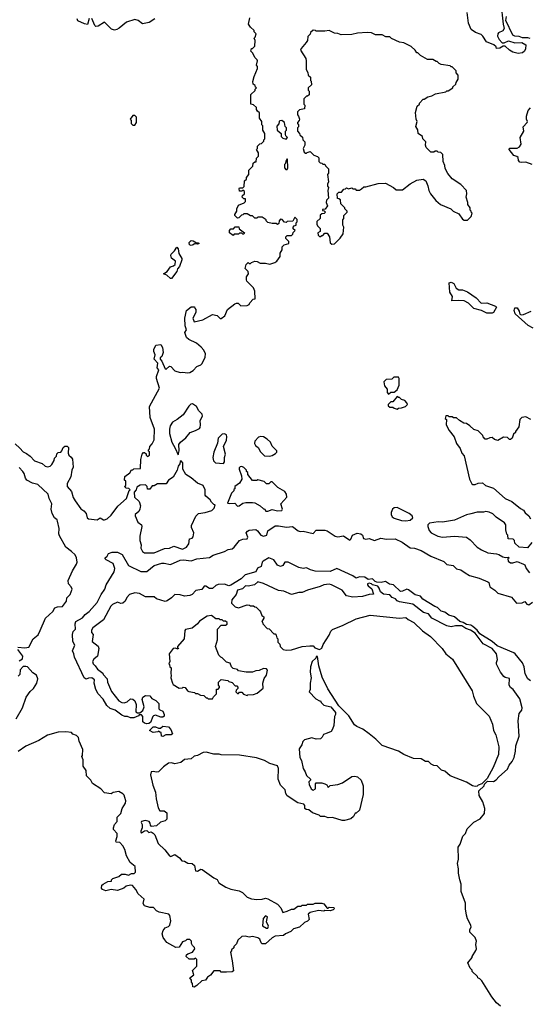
# Model space of a CAD drawing. Extents: x 1861455 to 2058065, y 200073 to 437907.
# Tile 32 of 256: x 1921978 to 1926698, y 275361 to 284477. Entities that reach past the tile are written whole.
import ezdxf

# ---------------------------------------------------------------- set-up
doc = ezdxf.new("R2010")
doc.units = 0

msp = doc.modelspace()

# ---------------------------------------------------------------- linework, layer by layer
at = {"layer": '0CON05XD'}
for points in [[(1926433.1, 284633.1), (1926454.3, 284435), (1926464, 284395), (1926451.2, 284375), (1926413.3, 284355), (1926406.7, 284345), (1926402.5, 284325), (1926417.5, 284295), (1926445, 284262.5), (1926465, 284262.5), (1926505, 284280), (1926565, 284262), (1926627.3, 284267.3), (1926665.8, 284245.8), (1926662.3, 284207.7), (1926653.8, 284186.2), (1926635, 284170), (1926595, 284163.3), (1926545, 284177.5), (1926513.9, 284193.9), (1926475, 284232.5), (1926455, 284232.5), (1926425, 284212.5), (1926395, 284210), (1926390, 284225), (1926370, 284245), (1926300.7, 284270.7), (1926267.5, 284325), (1926250.7, 284340.7), (1926198.3, 284358.3), (1926160, 284385), (1926133.8, 284445), (1926122.5, 284545)], [(1922623.2, 284486.8), (1922605, 284433.3), (1922578.3, 284438.3), (1922517, 284467), (1922510, 284485)], [(1923231.2, 284485), (1923178.3, 284451.7), (1923115, 284438), (1923075, 284468.8), (1923045, 284480), (1922966.2, 284453.8), (1922900.7, 284399.3), (1922877.5, 284387.5), (1922855, 284380), (1922829.3, 284389.3), (1922765, 284453.3), (1922705, 284417.5), (1922685, 284414), (1922673.3, 284423.3), (1922647.4, 284487.4)], [(1924102.5, 282035), (1924082.5, 282055), (1924078.3, 282068.3), (1924080, 282095), (1924096.7, 282125), (1924093.3, 282145), (1924067.5, 282175), (1924075, 282210), (1924095, 282230), (1924105, 282220), (1924115, 282220), (1924125, 282230), (1924155, 282240), (1924177, 282237), (1924205, 282222.5), (1924255, 282222.5), (1924295, 282213.3), (1924341.7, 282228.3), (1924359.3, 282240.7), (1924390, 282285), (1924390, 282315), (1924410, 282345), (1924410, 282375), (1924428.3, 282391.7), (1924470, 282405), (1924470, 282425), (1924441.7, 282451.7), (1924441.7, 282468.3), (1924455, 282480), (1924495, 282480), (1924508.3, 282491.7), (1924511.7, 282508.3), (1924530, 282525), (1924511.7, 282541.7), (1924510, 282555), (1924521.7, 282568.3), (1924540, 282575), (1924540, 282595), (1924547.5, 282605), (1924547, 282627), (1924525, 282650), (1924508.3, 282611.7), (1924455, 282610), (1924445, 282600), (1924431.7, 282601.7), (1924408.3, 282628.3), (1924395, 282630), (1924380, 282615), (1924378.3, 282591.7), (1924365, 282580), (1924355, 282590), (1924315, 282590), (1924275, 282600), (1924260, 282615), (1924260, 282625), (1924225, 282650), (1924185, 282650), (1924175, 282640), (1924155, 282640), (1924135, 282660), (1924115, 282660), (1924085, 282680), (1924055, 282680), (1924045, 282670), (1924031.7, 282668.3), (1924008.3, 282641.7), (1923995, 282640), (1923970, 282665), (1923970, 282675), (1923990, 282705), (1923990, 282725), (1924005, 282760), (1924058.3, 282781.7), (1924070, 282795), (1924068.3, 282818.3), (1924055, 282820), (1924040, 282835), (1924041.7, 282848.3), (1924060, 282865), (1924060, 282885), (1924045, 282900), (1924035, 282890), (1924015, 282890), (1924010, 282915), (1924015, 282920), (1924045, 282920), (1924058.3, 282931.7), (1924060, 282985), (1924078.3, 283001.7), (1924080, 283015), (1924100, 283045), (1924100, 283085), (1924138.3, 283121.7), (1924141.7, 283148.3), (1924155, 283160), (1924168.3, 283161.7), (1924170, 283195), (1924190, 283215), (1924190, 283245), (1924170, 283275), (1924180, 283285), (1924180, 283305), (1924201.7, 283328.3), (1924218.3, 283331.7), (1924238.3, 283351.7), (1924240, 283365), (1924250, 283375), (1924250, 283425), (1924230, 283455), (1924230, 283495), (1924220, 283505), (1924220, 283535), (1924200, 283565), (1924200, 283615), (1924181.7, 283631.7), (1924170, 283645), (1924170, 283665), (1924145, 283690), (1924120, 283695), (1924120, 283785), (1924158.3, 283821.7), (1924160, 283835), (1924170, 283845), (1924161.7, 283851.7), (1924158.3, 283868.3), (1924141.7, 283881.7), (1924137.5, 283905), (1924148.3, 283951.7), (1924180, 284025), (1924180, 284045), (1924172.5, 284055), (1924180, 284095), (1924177, 284107), (1924157, 284127), (1924137, 284167), (1924120, 284185), (1924125, 284210), (1924135, 284210), (1924157, 284233), (1924160, 284285), (1924150, 284305), (1924160, 284315), (1924167.5, 284345), (1924150, 284365), (1924148.3, 284378.3), (1924117, 284407), (1924097.5, 284435), (1924110, 284495)], [(1926705, 284303.3), (1926685, 284310), (1926635, 284310), (1926605, 284320), (1926565, 284323.8), (1926544.1, 284334.1), (1926479.2, 284469.2), (1926485.6, 284505.6)], [(1924868.3, 282398.3), (1924895, 282402.5), (1924946.4, 282453.6), (1924972.5, 282495), (1924980, 282555), (1924970, 282575), (1924970, 282625), (1924980, 282635), (1924980, 282665), (1925010, 282695), (1925010, 282705), (1924990, 282725), (1924990, 282735), (1924951.7, 282771.7), (1924948.3, 282808.3), (1924935, 282820), (1924921.7, 282821.7), (1924920, 282865), (1924935, 282880), (1924958.3, 282881.7), (1924981.7, 282908.3), (1924995, 282910), (1925005, 282920), (1925022.5, 282912.5), (1925055, 282920), (1925065, 282910), (1925085, 282910), (1925095, 282900), (1925125, 282900), (1925145, 282910), (1925165, 282930), (1925185, 282930), (1925298.3, 282961.7), (1925365, 282962.5), (1925440, 282925), (1925465, 282902.5), (1925525, 282903.3), (1925595, 282957.5), (1925655, 282990), (1925715, 283000), (1925740, 282985), (1925759.3, 282939.3), (1925767.5, 282895), (1925782.5, 282865), (1925832.3, 282802.3), (1925875, 282767.5), (1925970, 282725), (1925993, 282703), (1926045, 282680), (1926080.7, 282630.7), (1926095, 282620), (1926125, 282620), (1926160, 282655), (1926170, 282685), (1926160, 282695), (1926160, 282705), (1926150, 282715), (1926150, 282735), (1926130, 282765), (1926130, 282785), (1926113, 282833), (1926120, 282865), (1926117, 282897), (1926065, 282952.5), (1925983.6, 283003.6), (1925943, 283053), (1925918.3, 283098.3), (1925917, 283127), (1925900, 283165), (1925898.3, 283228.3), (1925878.3, 283248.3), (1925855, 283250), (1925845, 283260), (1925825, 283260), (1925815, 283250), (1925785, 283250), (1925743, 283293), (1925737.5, 283315), (1925740, 283345), (1925713, 283373), (1925707.5, 283395), (1925670, 283425), (1925667, 283457), (1925648.3, 283488.3), (1925660, 283535), (1925650, 283555), (1925643.6, 283616.4), (1925660, 283675), (1925680, 283695), (1925680, 283705), (1925715, 283740), (1925725, 283740), (1925758.3, 283761.7), (1925795, 283772.5), (1925828.3, 283791.7), (1925925, 283810), (1925935, 283820), (1925945, 283820), (1925990, 283845), (1925990, 283855), (1926018.3, 283881.7), (1926020, 283895), (1926040, 283925), (1926040, 283965), (1926020, 283985), (1926020, 284005), (1925985, 284040), (1925975, 284040), (1925965, 284050), (1925883, 284063), (1925861.7, 284071.7), (1925845, 284090), (1925835, 284090), (1925805, 284107.5), (1925755, 284110), (1925690, 284145), (1925665, 284170), (1925655, 284170), (1925640, 284195), (1925605, 284230), (1925535, 284262.5), (1925495, 284270), (1925423, 284303), (1925405, 284317.5), (1925368.3, 284318.3), (1925335, 284337.5), (1925275, 284337.5), (1925237, 284357), (1925195, 284360), (1925108.3, 284351.7), (1925055, 284340), (1924955, 284337.5), (1924925, 284350), (1924893, 284353), (1924845, 284377.5), (1924805, 284370), (1924725, 284370), (1924717, 284377), (1924695, 284380), (1924671.7, 284358.3), (1924668.3, 284341.7), (1924648.3, 284321.7), (1924642.5, 284285), (1924632.5, 284265), (1924585, 284210), (1924580, 284195), (1924627, 284117), (1924632.5, 284095), (1924630, 284015), (1924647, 283987), (1924650, 283965), (1924670, 283945), (1924670, 283915), (1924677, 283907), (1924680, 283875), (1924650, 283845), (1924650, 283825), (1924660, 283815), (1924658.3, 283781.7), (1924645, 283770), (1924635, 283770), (1924610, 283745), (1924610, 283695), (1924620, 283685), (1924617, 283653), (1924568.3, 283641.7), (1924550, 283625), (1924550, 283595), (1924560, 283585), (1924570, 283555), (1924567, 283543), (1924550, 283525), (1924550, 283515), (1924560, 283505), (1924560, 283485), (1924550, 283475), (1924550, 283445), (1924570, 283425), (1924571.7, 283411.7), (1924598.3, 283388.3), (1924600, 283365), (1924620, 283345), (1924620, 283315), (1924602.5, 283285), (1924611.7, 283251.7), (1924625, 283240), (1924635, 283240), (1924641.7, 283248.3), (1924668.3, 283258.3), (1924701.7, 283221.7), (1924735, 283210), (1924748.3, 283198.3), (1924750, 283165), (1924761.7, 283151.7), (1924775, 283150), (1924785, 283140), (1924805, 283140), (1924810, 283125), (1924837, 283097), (1924837.5, 283055), (1924830, 283045), (1924837.5, 282975), (1924830, 282955), (1924830, 282935), (1924837.5, 282925), (1924832.5, 282895), (1924836.7, 282825), (1924820, 282805), (1924817.5, 282785), (1924827.5, 282755), (1924808.3, 282721.7), (1924781.7, 282718.3), (1924781.7, 282711.7), (1924798.3, 282708.3), (1924810, 282695), (1924798.3, 282681.7), (1924775, 282680), (1924761.7, 282668.3), (1924760, 282635), (1924731.7, 282608.3), (1924730, 282585), (1924735, 282570), (1924760, 282545), (1924760, 282515), (1924740, 282505), (1924741.7, 282481.7), (1924755, 282470), (1924765, 282470), (1924775, 282480), (1924785, 282480), (1924805, 282500), (1924825, 282500), (1924847, 282467), (1924855, 282410), (1924868.3, 282398.3)], [(1926725, 283137.8), (1926665, 283159.2), (1926625, 283153.8), (1926609.5, 283159.5), (1926596.7, 283175), (1926595, 283200), (1926581.7, 283211.7), (1926555, 283220), (1926510, 283275), (1926515, 283286.7), (1926585, 283287.5), (1926608.5, 283301.5), (1926621.4, 283325), (1926612.5, 283385), (1926646.4, 283445), (1926641.4, 283485), (1926679.5, 283525), (1926682.2, 283535), (1926673.2, 283556.8), (1926671.1, 283585), (1926686.7, 283635), (1926709.7, 283660.3)], [(1923045, 283500), (1923060, 283525), (1923060, 283575), (1923045, 283590), (1923025, 283590), (1923000, 283555), (1923010, 283545), (1923010, 283515), (1923025, 283500), (1923045, 283500)], [(1924445, 283370), (1924460, 283385), (1924442.5, 283402.5), (1924440, 283415), (1924440, 283445), (1924450, 283455), (1924450, 283475), (1924438.3, 283488.3), (1924430, 283525), (1924405, 283542.5), (1924388.3, 283541.7), (1924380, 283535), (1924378.3, 283511.7), (1924358.3, 283491.7), (1924363, 283453), (1924400, 283425), (1924400, 283395), (1924415, 283380), (1924445, 283370)], [(1924455, 283090), (1924462.5, 283105), (1924460, 283185), (1924455, 283190), (1924443, 283167), (1924440, 283145), (1924430, 283135), (1924430, 283105), (1924441.7, 283091.7), (1924455, 283090)], [(1923955, 282480), (1923920, 282505), (1923920, 282525), (1923935, 282540), (1923958.3, 282541.7), (1923975, 282560), (1924008.3, 282558.3), (1924011.7, 282541.7), (1924060, 282505), (1924055, 282490), (1924045, 282490), (1924035, 282500), (1924015, 282500), (1924005, 282490), (1923965, 282490), (1923955, 282480)], [(1923565, 282387.5), (1923551.7, 282391.7), (1923547.5, 282415), (1923565, 282432.5), (1923585, 282430), (1923615, 282410), (1923631.7, 282411.7), (1923640, 282405), (1923625, 282397.5), (1923597, 282403), (1923585, 282393.3), (1923565, 282387.5)], [(1923375, 282080), (1923340.8, 282110.8), (1923310, 282125), (1923343, 282147), (1923375, 282190), (1923401.7, 282198.3), (1923418.3, 282211.7), (1923421.7, 282241.7), (1923385, 282270), (1923377.5, 282295), (1923380, 282305), (1923413, 282337), (1923435, 282370), (1923447, 282357), (1923453, 282313), (1923480, 282265), (1923480, 282255), (1923457, 282193), (1923438.3, 282171.7), (1923432.5, 282145), (1923385, 282082.5), (1923375, 282080)], [(1926355, 281760), (1926305, 281761.2), (1926255, 281783.8), (1926185, 281803.3), (1926135, 281853.3), (1926095, 281873.8), (1926045, 281878.8), (1925980, 281875), (1925987.5, 281915), (1925963.3, 281955), (1925955, 282040), (1925975, 282046), (1926000, 282035), (1926020.5, 281990.5), (1926045, 281976), (1926080, 281975), (1926125, 281956.7), (1926205, 281903.3), (1926253.3, 281853.3), (1926305, 281854.3), (1926383.6, 281823.6), (1926392.5, 281815), (1926365, 281767.5), (1926355, 281760)], [(1921935, 280548.8), (1921980.7, 280510.7), (1922012, 280475), (1922042.2, 280462.2), (1922075.6, 280435.6), (1922115, 280392), (1922187.7, 280367.7), (1922215, 280343.8), (1922235, 280336.7), (1922260, 280345), (1922275, 280360), (1922297.5, 280395), (1922301.7, 280418.3), (1922320, 280435), (1922321.7, 280458.3), (1922335, 280470), (1922358.3, 280471.7), (1922370, 280485), (1922380, 280515), (1922395, 280530), (1922418.3, 280528.3), (1922430, 280515), (1922427.5, 280465), (1922432.5, 280445), (1922456.4, 280426.4), (1922467, 280407), (1922472.5, 280335), (1922460, 280305), (1922452.5, 280245), (1922418.3, 280181.7), (1922417.3, 280155), (1922458.7, 280108.7), (1922475, 280053.8), (1922493.1, 280023.1), (1922545, 279949.4), (1922571.2, 279931.2), (1922594.4, 279905), (1922604.5, 279865), (1922615, 279855.8), (1922695, 279847.5), (1922725, 279866.7), (1922755, 279847.5), (1922765, 279847.5), (1922787.5, 279855), (1922825, 279890), (1922888.3, 279971.7), (1922967.5, 280045), (1922992.5, 280117.5), (1923000, 280125), (1922988.3, 280138.3), (1922965, 280140), (1922950, 280155), (1922960, 280165), (1922960, 280205), (1922950, 280215), (1922953, 280247), (1922998.3, 280281.7), (1923015, 280310), (1923025, 280310), (1923035, 280320), (1923098.3, 280321.7), (1923100, 280405), (1923112.5, 280455), (1923125, 280470), (1923135, 280470), (1923148.3, 280458.3), (1923150, 280445), (1923161.7, 280431.7), (1923180, 280445), (1923180, 280475), (1923171.7, 280481.7), (1923170, 280495), (1923180, 280505), (1923183, 280527), (1923205, 280550), (1923223, 280587), (1923226.2, 280685), (1923186.7, 280795), (1923181.2, 280895), (1923273.8, 281065), (1923246, 281155), (1923246.2, 281175), (1923266.7, 281235), (1923250, 281255), (1923257, 281297), (1923223.3, 281335), (1923232.5, 281375), (1923220, 281405), (1923220, 281425), (1923240, 281465), (1923285, 281470), (1923301.7, 281441.7), (1923307.5, 281395), (1923295, 281360), (1923280, 281345), (1923280, 281335), (1923296.2, 281315), (1923325, 281243.3), (1923335, 281242.5), (1923365, 281268.8), (1923377.5, 281265), (1923416.4, 281226.4), (1923465, 281210), (1923485, 281213.3), (1923535, 281206.2), (1923555, 281211.2), (1923585, 281230), (1923620, 281265), (1923657.3, 281282.7), (1923669.2, 281295), (1923697.3, 281352.7), (1923700, 281385), (1923685, 281418.8), (1923660, 281445), (1923615, 281481.4), (1923546.2, 281515), (1923524.2, 281535), (1923507.5, 281582.5), (1923522.5, 281605), (1923511.7, 281641.7), (1923508.8, 281715), (1923524, 281785), (1923565, 281817.5), (1923598.3, 281818.3), (1923600, 281805), (1923610, 281795), (1923610, 281765), (1923582.5, 281715), (1923595, 281680), (1923675, 281697.5), (1923765, 281747.5), (1923807, 281737), (1923835, 281710), (1923845, 281710), (1923877.5, 281735), (1923902.5, 281795), (1923970, 281845), (1923985, 281852.5), (1924001.7, 281851.7), (1924025, 281827.5), (1924085, 281832.5), (1924105, 281840), (1924110, 281855), (1924141.7, 281888.3), (1924158.3, 281891.7), (1924157.5, 281965), (1924142.5, 281995), (1924102.5, 282035)], [(1926732.4, 281622.4), (1926688.8, 281645), (1926567.5, 281755), (1926557.5, 281785), (1926565, 281810), (1926585, 281810), (1926605, 281780), (1926611.2, 281751.2), (1926623.8, 281743.8), (1926645, 281747.5), (1926715, 281778.8)], [(1925395, 281010), (1925415, 281030), (1925445, 281030), (1925475, 281050), (1925492.5, 281095), (1925492.5, 281155), (1925487, 281167), (1925443.6, 281166.4), (1925425, 281150), (1925373, 281147), (1925350, 281125), (1925358.3, 281088.3), (1925380, 281055), (1925380, 281025), (1925395, 281010)], [(1925475, 280872.5), (1925485, 280880), (1925515, 280882.5), (1925550, 280895), (1925570, 280915), (1925565, 280930), (1925545, 280950), (1925515, 280960), (1925495, 280980), (1925485, 280980), (1925475, 280990), (1925435, 280940), (1925415, 280940), (1925390, 280915), (1925391.7, 280901.7), (1925405, 280890), (1925435, 280890), (1925445, 280880), (1925475, 280872.5)], [(1923445, 280450), (1923456.7, 280485), (1923452.5, 280545), (1923466.7, 280565), (1923517.5, 280605), (1923557.5, 280655), (1923607, 280673), (1923645, 280692.5), (1923649.3, 280700.7), (1923653.8, 280725), (1923650, 280765), (1923670, 280805), (1923667.5, 280825), (1923637.5, 280855), (1923615.9, 280895.9), (1923579.3, 280919.3), (1923563.9, 280916.1), (1923545, 280897.5), (1923491.7, 280818.3), (1923435.8, 280774.2), (1923395, 280751.2), (1923372.1, 280717.9), (1923365.7, 280685), (1923367.1, 280645), (1923386.2, 280565), (1923419.5, 280509.5), (1923445, 280450)], [(1926712.5, 280775), (1926665, 280800), (1926630, 280795), (1926610, 280775), (1926601.7, 280708.3), (1926570, 280665), (1926570, 280655), (1926551.7, 280638.3), (1926538.3, 280601.7), (1926525, 280590), (1926515, 280590), (1926495, 280610), (1926458.3, 280611.7), (1926405, 280580), (1926375, 280590), (1926355, 280610), (1926333, 280607), (1926305, 280592.5), (1926290, 280595), (1926270, 280615), (1926268.3, 280628.3), (1926225, 280670), (1926183, 280683), (1926147, 280717), (1926115, 280737.5), (1926093, 280743), (1926050, 280765), (1926025, 280790), (1925995, 280790), (1925985, 280800), (1925955, 280800), (1925945, 280810), (1925925, 280810), (1925920, 280785), (1925930, 280775), (1925927.5, 280725), (1925955, 280672.5), (1926002.5, 280615), (1926023.9, 280553.9), (1926056.1, 280506.1), (1926073.9, 280463.9), (1926095, 280440), (1926143.6, 280223.6), (1926165, 280180), (1926175, 280172.5), (1926195, 280172.5), (1926223, 280187), (1926265, 280190), (1926293.3, 280163.3), (1926365, 280140), (1926473.9, 280043.9), (1926536.1, 280016.1), (1926615, 279952.5), (1926645, 279937.5), (1926660.7, 279910.7), (1926693, 279883), (1926710, 279855)], [(1923865, 280367.5), (1923876.2, 280383.8), (1923874.2, 280425), (1923884, 280455), (1923866.7, 280525), (1923893.3, 280585), (1923896.2, 280615), (1923893, 280633), (1923875, 280642.5), (1923855, 280640), (1923817.5, 280602.5), (1923810, 280555), (1923775.9, 280474.1), (1923766, 280425), (1923774.1, 280394.1), (1923792.5, 280375), (1923865, 280367.5)], [(1924295, 280437.5), (1924315, 280442.5), (1924348.3, 280461.7), (1924358.3, 280471.7), (1924360, 280485), (1924315, 280530), (1924301.2, 280565), (1924268.8, 280595), (1924235, 280614.2), (1924211.4, 280618.6), (1924189.5, 280610.5), (1924156.7, 280575), (1924153.6, 280553.6), (1924163.3, 280535), (1924187.5, 280515), (1924207, 280477), (1924245, 280440), (1924295, 280437.5)], [(1921961.7, 278668.3), (1922025, 278662.5), (1922063, 278667), (1922103.9, 278746.1), (1922148.8, 278781.2), (1922168, 278822), (1922217.5, 278935), (1922285, 278998.8), (1922305, 279032), (1922329.1, 279040.9), (1922375.8, 279044.2), (1922411.2, 279095), (1922414.2, 279125.8), (1922445.8, 279155), (1922463.8, 279205), (1922455.8, 279225.8), (1922430, 279255), (1922426.2, 279285), (1922466.4, 279373.6), (1922503.8, 279435), (1922510, 279455), (1922505.9, 279495.9), (1922491.7, 279521.7), (1922457.5, 279555), (1922405, 279592.5), (1922348.3, 279698.3), (1922341.7, 279718.3), (1922343.6, 279766.4), (1922330, 279835), (1922325.9, 279845.9), (1922300, 279865), (1922278.8, 279905), (1922268.8, 279945), (1922276.2, 279995), (1922250, 280045), (1922242.5, 280085), (1922145, 280173.3), (1922096.9, 280186.9), (1922044.4, 280214.4), (1922031.9, 280231.9), (1922020, 280275), (1922006, 280295), (1921975, 280330)], [(1923225, 279540), (1923319.5, 279580.5), (1923365.5, 279584.5), (1923405, 279602.5), (1923485, 279574.5), (1923522, 279595), (1923545.8, 279625), (1923550, 279670), (1923575, 279677.5), (1923585, 279690), (1923590, 279725), (1923570, 279775), (1923570, 279795), (1923609.5, 279880.5), (1923635, 279906.7), (1923696.1, 279913.9), (1923757, 279933), (1923780, 279955), (1923790, 279985), (1923775, 279990), (1923755, 280010), (1923743, 280033), (1923702.5, 280065), (1923697.5, 280075), (1923697.5, 280125), (1923676.2, 280165), (1923625.9, 280185.9), (1923565, 280235.8), (1923515.6, 280265.6), (1923488.8, 280315), (1923488.8, 280375), (1923475, 280392.5), (1923463, 280387), (1923460, 280365), (1923446.7, 280345), (1923436, 280305), (1923398.3, 280241.7), (1923357, 280213), (1923335, 280180), (1923255, 280180), (1923225, 280160), (1923205, 280160), (1923185, 280130), (1923161.7, 280131.7), (1923160, 280155), (1923145, 280170), (1923093, 280167), (1923061.7, 280148.3), (1923057.5, 280125), (1923038.3, 280101.7), (1923042.5, 280055), (1923086.2, 280015), (1923096.7, 279975), (1923093, 279963), (1923092.5, 279945), (1923082.5, 279925), (1923047.5, 279895), (1923046.7, 279885), (1923073.8, 279823.8), (1923105, 279800), (1923110, 279785), (1923090, 279695), (1923090, 279655), (1923103.3, 279615), (1923100, 279585), (1923116.7, 279555), (1923135, 279540), (1923225, 279540)], [(1924275, 279927.5), (1924315, 279943.3), (1924365, 279931.2), (1924405, 279932), (1924413.3, 279945), (1924397.5, 279995), (1924453, 280057), (1924450, 280085), (1924435, 280107.5), (1924370, 280145), (1924315, 280197.5), (1924303, 280197), (1924285, 280180), (1924265, 280180), (1924241.7, 280201.7), (1924185, 280217.5), (1924175, 280210), (1924135, 280210), (1924090, 280265), (1924090, 280285), (1924080, 280295), (1924080, 280305), (1924055, 280330), (1924035, 280340), (1924021.7, 280338.3), (1924011.7, 280328.3), (1924010, 280315), (1924032.5, 280255), (1924037, 280223), (1924013.3, 280186.7), (1923970, 280155), (1923970, 280135), (1923961.7, 280128.3), (1923960, 280115), (1923940, 280095), (1923901.7, 280001.7), (1923925, 279997.5), (1923971.7, 280001.7), (1923995, 279972.5), (1924010, 279975), (1924045, 280000), (1924071.7, 280008.3), (1924135, 280006.7), (1924155, 280003.3), (1924205, 279977.5), (1924235, 279950), (1924245, 279950), (1924258.3, 279928.3), (1924275, 279927.5)], [(1925555, 279837.5), (1925595, 279843.3), (1925620, 279865), (1925612.5, 279885), (1925585, 279906.7), (1925475, 279960), (1925445, 279957.5), (1925430, 279945), (1925417.5, 279915), (1925417.5, 279895), (1925427.5, 279875), (1925445, 279862.5), (1925515, 279840), (1925555, 279837.5)], [(1926721.7, 279638.3), (1926681.7, 279588.3), (1926605, 279592.5), (1926565, 279630), (1926560, 279655), (1926548.3, 279668.3), (1926501.7, 279671.7), (1926500, 279705), (1926490, 279715), (1926480, 279755), (1926481.7, 279801.7), (1926469.3, 279819.3), (1926390.7, 279870.7), (1926360.7, 279900.7), (1926325, 279918.8), (1926295, 279924), (1926275, 279918), (1926215, 279916.2), (1926156.7, 279903.3), (1926115, 279892.5), (1926006.4, 279843.6), (1925895, 279826.2), (1925855, 279828.8), (1925773, 279817), (1925758.3, 279801.7), (1925757.5, 279785), (1925769.3, 279749.3), (1925787.5, 279725), (1925850, 279695), (1925895, 279686.2), (1926005, 279694), (1926117.7, 279687.7), (1926151.7, 279661.7), (1926214.1, 279594.1), (1926255, 279567.5), (1926315, 279540), (1926393, 279533), (1926416.7, 279526.7), (1926453, 279503), (1926475, 279497.5), (1926505, 279500), (1926510, 279495), (1926500, 279485), (1926503, 279463), (1926525, 279447.5), (1926545, 279447.5), (1926585, 279460), (1926645, 279437.5), (1926655, 279430), (1926670, 279395), (1926700, 279355)], [(1925174.4, 279315), (1925125, 279320), (1925095, 279305.3), (1925065, 279329.5), (1924915.7, 279395.7), (1924855, 279369.3), (1924715, 279371.1), (1924672.4, 279382.4), (1924635, 279401.1), (1924605, 279395.4), (1924564.7, 279404.7), (1924465.7, 279455.7), (1924435, 279455.3), (1924415, 279423.6), (1924395, 279415.3), (1924367, 279427), (1924333.1, 279475), (1924285, 279494.1), (1924233.2, 279465), (1924224.7, 279455), (1924214.7, 279415.3), (1924181.6, 279398.4), (1924165, 279365.5), (1924065, 279336.9), (1924029.6, 279300.4), (1923935, 279241.1), (1923915, 279237.1), (1923875, 279252.5), (1923815, 279248.9), (1923795, 279240), (1923765, 279210), (1923735, 279210.4), (1923702.2, 279232.2), (1923686.5, 279233.5), (1923665, 279201.9), (1923608.3, 279191.7), (1923575, 279154.7), (1923555, 279144.6), (1923505, 279140.8), (1923465, 279153.8), (1923415, 279156.7), (1923383.3, 279125), (1923345, 279096.9), (1923325, 279090.5), (1923245, 279114.4), (1923223.1, 279133.1), (1923145, 279133.5), (1923087.5, 279165), (1923045, 279170), (1922995.5, 279154.5), (1922971.5, 279128.5), (1922955, 279092.9), (1922935, 279076.5), (1922915, 279072.7), (1922885, 279082.9), (1922836.5, 279063.5), (1922821.9, 279048.1), (1922755, 278920), (1922655, 278846.7), (1922642, 278825), (1922643.8, 278805), (1922658.6, 278785), (1922650.3, 278720.3), (1922705, 278675.8), (1922712.5, 278655), (1922700, 278585), (1922663.6, 278556.4), (1922652.5, 278535), (1922660, 278515), (1922676.2, 278496.2), (1922697.5, 278465), (1922748.3, 278428.3), (1922750, 278415), (1922787.5, 278375), (1922792.5, 278345), (1922827.3, 278257.3), (1922895, 278170), (1922924, 278154), (1922945, 278153.3), (1922975, 278162.5), (1923005, 278190), (1923025, 278186.7), (1923045, 278170), (1923056.4, 278136.4), (1923055, 278070), (1923068.3, 278058.3), (1923091.7, 278058.3), (1923118.8, 278081.2), (1923132.5, 278115), (1923113.6, 278183.6), (1923117.5, 278205), (1923145, 278220), (1923185, 278216.7), (1923202, 278192), (1923240, 278175), (1923266.7, 278145), (1923268.3, 278098.3), (1923277, 278087), (1923302.5, 278075), (1923316.7, 278045), (1923315, 278030), (1923305, 278020), (1923285, 278020), (1923235, 278037.5), (1923218.3, 278031.7), (1923210, 278025), (1923188.3, 277971.7), (1923175, 277960), (1923155, 277957.5), (1923133.3, 277963.3), (1923120, 277975), (1923120, 278025), (1923105, 278040), (1923085, 278040), (1923078.3, 278031.7), (1923035, 278012.5), (1923005, 278012.5), (1922976.4, 278026.4), (1922953, 278027), (1922925, 278036.7), (1922863.6, 278083.6), (1922815, 278101.2), (1922785, 278126.2), (1922752, 278185), (1922705, 278236.2), (1922682.5, 278275), (1922667.5, 278335), (1922672.5, 278365), (1922645, 278382.5), (1922615, 278380), (1922595, 278370), (1922575, 278382.5), (1922484.6, 278574.6), (1922481.1, 278605), (1922467.5, 278635), (1922489.2, 278685), (1922471.3, 278721.3), (1922466.4, 278786.4), (1922475, 278814.3), (1922496.2, 278835), (1922493.1, 278885), (1922498.6, 278905), (1922560.8, 278939.2), (1922585, 278971.2), (1922620.6, 278999.4), (1922697.4, 279082.6), (1922732, 279155), (1922766.2, 279205), (1922780, 279245), (1922854, 279365), (1922858.8, 279395), (1922845, 279442.5), (1922780, 279475), (1922770, 279485), (1922770, 279495), (1922788.3, 279511.7), (1922800, 279535), (1922835, 279548), (1922885, 279548), (1922926.7, 279525), (1922985, 279424), (1923098.8, 279368.8), (1923155, 279369.2), (1923225, 279423.8), (1923295, 279444), (1923315, 279445.8), (1923375.8, 279434.2), (1923465.8, 279474.2), (1923495, 279475.7), (1923565, 279465.7), (1923620, 279485), (1923735, 279498), (1923770.3, 279519.7), (1923876.4, 279553.6), (1923908, 279572), (1923945, 279578.1), (1923965.9, 279594.1), (1924012.9, 279655), (1924045, 279666.2), (1924085, 279670), (1924090.5, 279685), (1924075.7, 279725), (1924087.6, 279742.4), (1924105, 279750), (1924165, 279756.7), (1924181.8, 279745), (1924211.2, 279705), (1924235, 279696.2), (1924265.8, 279705), (1924276.2, 279745), (1924345, 279790.6), (1924375, 279791.4), (1924448.2, 279778.2), (1924503.5, 279783.5), (1924556.2, 279745), (1924575, 279739.4), (1924605, 279740.6), (1924695, 279718.8), (1924725, 279750), (1924805, 279751.4), (1924825, 279744.3), (1924900, 279695), (1924925, 279688.2), (1924978.3, 279698.3), (1925035, 279659.2), (1925045, 279666.7), (1925060, 279705), (1925105, 279723.8), (1925138.3, 279718.3), (1925153.6, 279703.6), (1925163.3, 279675), (1925185, 279666.2), (1925215, 279673.3), (1925265, 279656), (1925323.3, 279676.7), (1925375, 279668.2), (1925455, 279672.2), (1925519.5, 279639.5), (1925595, 279588.9), (1925635, 279584.1), (1925695, 279563.1), (1925785, 279510.4), (1925905, 279461.4), (1925935, 279434), (1925992.7, 279422.7), (1926025, 279394.2), (1926065, 279382.5), (1926105, 279356.9), (1926145, 279332.2), (1926235, 279306.9), (1926313.8, 279273.8), (1926321.9, 279265), (1926332.5, 279225), (1926378.5, 279195), (1926405, 279168.8), (1926531.8, 279131.8), (1926580.5, 279075), (1926630.3, 279079.7), (1926655, 279091.2), (1926675.9, 279065.9), (1926695, 279061.2), (1926726.7, 279085)], [(1926708.6, 278355), (1926683.9, 278373.9), (1926659.8, 278419.8), (1926651.1, 278485), (1926635, 278521.8), (1926568.4, 278605), (1926555, 278616.1), (1926399.1, 278679.1), (1926355, 278719.8), (1926240.2, 278790.2), (1926216.3, 278826.3), (1926175, 278860.2), (1926155, 278870.6), (1926115, 278878.5), (1926086.8, 278896.8), (1926055.4, 278905.4), (1926005, 278949.3), (1925954, 278964), (1925915, 278991.7), (1925882.2, 279002.2), (1925847.3, 279035), (1925823.5, 279043.5), (1925712.8, 279112.8), (1925689.4, 279139.4), (1925642.3, 279152.3), (1925578.9, 279198.9), (1925565, 279203.3), (1925525, 279186), (1925505, 279184.7), (1925438.8, 279245), (1925402.4, 279252.4), (1925365, 279275.8), (1925325, 279266.5), (1925285, 279269.4), (1925270, 279275), (1925245, 279301.3), (1925205, 279295.2), (1925174.4, 279315)], [(1926431.2, 275345), (1926393.8, 275375), (1926349.5, 275429.5), (1926258.3, 275578.3), (1926238.3, 275598.3), (1926220, 275605), (1926218.3, 275618.3), (1926170, 275665), (1926168.3, 275678.3), (1926150, 275695), (1926130, 275745), (1926170, 275795), (1926170, 275805), (1926201.7, 275858.3), (1926207.5, 275875), (1926202.5, 275915), (1926210, 275945), (1926195, 275980), (1926148.3, 276028.3), (1926147.5, 276055), (1926160, 276075), (1926157.5, 276095), (1926124.1, 276154.1), (1926116.1, 276186.1), (1926106.7, 276245), (1926106.4, 276296.4), (1926067.5, 276405), (1926067.5, 276475), (1926053, 276513), (1926042.5, 276575), (1926042.5, 276615), (1926032.5, 276665), (1926042.5, 276705), (1926040, 276815), (1926057.5, 276845), (1926083, 276917), (1926107, 276943), (1926123.6, 276986.4), (1926185, 277047.5), (1926243, 277077), (1926281.7, 277128.3), (1926287.5, 277175), (1926267.5, 277235), (1926233, 277293), (1926231.7, 277338.3), (1926280, 277385), (1926281.7, 277398.3), (1926311.7, 277428.3), (1926365, 277423.3), (1926391.7, 277438.3), (1926415, 277467.5), (1926495, 277537.5), (1926511.2, 277575), (1926540.5, 277609.5), (1926556.2, 277645), (1926571.2, 277705), (1926572.5, 277755), (1926603.9, 277843.9), (1926595.6, 277985), (1926604, 278055), (1926630, 278085), (1926631.5, 278105), (1926610.8, 278190.8), (1926547.1, 278275), (1926525, 278294.3), (1926510, 278315), (1926515, 278377.5), (1926475, 278386.7), (1926463.3, 278395), (1926431.2, 278435), (1926395, 278510), (1926392.5, 278525), (1926402.5, 278555), (1926395, 278606.2), (1926355, 278654.2), (1926269.1, 278699.1), (1926195, 278798.5), (1926151.9, 278825), (1926110.1, 278840.1), (1926074.2, 278865), (1926013.8, 278866.2), (1925975, 278856), (1925935, 278866.2), (1925795, 278937.5), (1925765, 278975.8), (1925717.7, 278987.7), (1925620, 279065), (1925495, 279087.5), (1925475, 279097.5), (1925460, 279115), (1925427.8, 279127.8), (1925405, 279153.1), (1925348.6, 279158.6), (1925320.3, 279180.3), (1925308.6, 279215), (1925295, 279232), (1925246.2, 279245), (1925235, 279255.6), (1925215, 279259.4), (1925200, 279255), (1925198.8, 279245), (1925204.1, 279234.1), (1925238.3, 279208.3), (1925255, 279160), (1925215, 279156.7), (1925153.6, 279136.4), (1925065, 279131.2), (1925005, 279143.3), (1924964, 279194), (1924867.5, 279245), (1924845, 279250), (1924795, 279246), (1924761.7, 279228.3), (1924645, 279196.2), (1924595, 279173.8), (1924565, 279174), (1924495, 279156.7), (1924425, 279186.2), (1924375, 279191.2), (1924235.9, 279255.9), (1924185, 279272.5), (1924153.6, 279246.4), (1924095, 279233.8), (1924070, 279235), (1924042.7, 279207.3), (1923994.3, 279195), (1923983.6, 279156.4), (1923943, 279107), (1923940, 279075), (1923975, 279040), (1924005, 279032.5), (1924085, 279060), (1924107, 279057), (1924115, 279050), (1924145, 279050), (1924155, 279040), (1924168.3, 279038.3), (1924198.3, 279008.3), (1924210, 278995), (1924221.7, 278961.7), (1924238.3, 278948.3), (1924240, 278935), (1924220, 278905), (1924228.3, 278898.3), (1924230, 278885), (1924271.7, 278841.7), (1924288.3, 278838.3), (1924331.7, 278791.7), (1924345, 278790), (1924355, 278780), (1924360, 278755), (1924370, 278745), (1924370, 278715), (1924387, 278697), (1924390, 278675), (1924417.5, 278647.5), (1924445, 278640), (1924495, 278642.5), (1924595, 278672.5), (1924665, 278680), (1924695, 278680), (1924713, 278663), (1924755, 278647.5), (1924775, 278657.5), (1924788.8, 278691.2), (1924845, 278778.6), (1924860.8, 278815), (1924875, 278830), (1924975, 278870.7), (1925095, 278931.5), (1925224.5, 278965.5), (1925495, 278936), (1925553.9, 278943.9), (1925575, 278923.8), (1925627.3, 278897.3), (1925709.7, 278819.7), (1925783.8, 278765), (1925890, 278655), (1925923.3, 278605), (1925986.1, 278556.1), (1926168.8, 278265), (1926181.2, 278215), (1926210, 278145), (1926325, 278030), (1926357.5, 277955), (1926367.5, 277895), (1926387.5, 277855), (1926416.1, 277746.1), (1926413.3, 277675), (1926362.5, 277555), (1926308.3, 277451.7), (1926258.3, 277401.7), (1926225, 277390), (1926215, 277380), (1926195, 277377.5), (1926173.3, 277383.3), (1926115, 277417.5), (1925965, 277477.5), (1925915, 277520), (1925885, 277530), (1925845, 277570), (1925813, 277573), (1925790, 277585), (1925765, 277610), (1925735, 277610), (1925695, 277632.5), (1925625, 277637.5), (1925535, 277673.3), (1925485, 277706.2), (1925335, 277758.8), (1925277.4, 277817.4), (1925216.3, 277866.3), (1925155, 277910), (1925102.1, 277932.1), (1925079.8, 277949.8), (1925025, 278031.4), (1924934.5, 278124.5), (1924832.2, 278282.2), (1924780.7, 278390.7), (1924749.2, 278495), (1924735, 278580), (1924725, 278580), (1924720, 278565), (1924687.5, 278535), (1924672.5, 278485), (1924667.5, 278435), (1924677.5, 278385), (1924667.5, 278335), (1924667.5, 278275), (1924660, 278255), (1924720.7, 278190.7), (1924755, 278170), (1924765, 278170), (1924770, 278155), (1924795, 278130), (1924860, 278115), (1924901.7, 278061.7), (1924902.5, 278045), (1924892.5, 278025), (1924886.4, 277943.6), (1924875, 277910), (1924863, 277887), (1924825, 277872.5), (1924790.7, 277859.3), (1924780, 277835), (1924765, 277820), (1924725, 277817.5), (1924685, 277827.5), (1924615, 277810), (1924600, 277795), (1924592.5, 277765), (1924567.5, 277725), (1924572.5, 277645), (1924587, 277617), (1924603.3, 277545), (1924622.5, 277515), (1924635, 277480), (1924670, 277445), (1924670, 277435), (1924655, 277420), (1924658, 277395), (1924676.7, 277355), (1924695.9, 277344.1), (1924716.7, 277355), (1924717, 277403), (1924725, 277412.5), (1924775, 277411.2), (1924803.9, 277403.9), (1924823, 277393), (1924835, 277370), (1924853, 277387), (1924925, 277395.8), (1924968.8, 277411.2), (1925055, 277471.2), (1925083, 277473), (1925106.1, 277466.1), (1925140, 277435), (1925160, 277385), (1925160, 277305), (1925125, 277160), (1925095, 277130), (1925085, 277130), (1925069.3, 277100.7), (1925045, 277077.5), (1924985, 277063.3), (1924965, 277062.5), (1924875, 277090), (1924835, 277087.5), (1924805, 277100), (1924765, 277100), (1924751.7, 277111.7), (1924690, 277135), (1924655, 277162.5), (1924630, 277165), (1924620, 277175), (1924618.3, 277201.7), (1924610, 277215), (1924555, 277227.5), (1924455, 277290), (1924443, 277313), (1924437, 277347), (1924395, 277390), (1924372.5, 277445), (1924376.7, 277545), (1924365, 277570), (1924295, 277590), (1924245, 277617.5), (1924171.7, 277641.7), (1924013, 277667), (1923845, 277670), (1923825, 277677.5), (1923777, 277677), (1923705, 277696.7), (1923677, 277693), (1923625, 277663.3), (1923595, 277660), (1923565, 277633.3), (1923505, 277626.7), (1923469.3, 277600.7), (1923415, 277587.5), (1923385, 277596.7), (1923355, 277593.3), (1923310.7, 277559.3), (1923265, 277512.5), (1923245, 277510), (1923215, 277516.7), (1923195, 277512.5), (1923190, 277485), (1923211.4, 277391.4), (1923237.5, 277325), (1923242.5, 277265), (1923261.2, 277181.2), (1923275, 277152.5), (1923315, 277152.5), (1923340, 277135), (1923340, 277075), (1923325, 277060), (1923283, 277047), (1923245, 277012.5), (1923198.3, 277008.3), (1923188.3, 277018.3), (1923187, 277037), (1923177.5, 277055), (1923141.7, 277061.7), (1923107.5, 277055), (1923102.5, 277045), (1923114, 277025), (1923112.9, 276995), (1923098.8, 276965), (1923100.7, 276950.7), (1923105, 276947.5), (1923135, 276968), (1923155, 276970), (1923175, 276952.5), (1923195, 276957.5), (1923215, 276946.7), (1923229.5, 276929.5), (1923260.2, 276850.2), (1923322.2, 276792.2), (1923366, 276735), (1923378.8, 276731.2), (1923415, 276746.7), (1923456.9, 276716.9), (1923480.5, 276690.5), (1923505, 276686.2), (1923535, 276668), (1923575, 276663.8), (1923596.2, 276645), (1923605.7, 276595.7), (1923625, 276594.4), (1923655, 276613.3), (1923668.3, 276608.3), (1923775, 276533.3), (1923808.3, 276518.3), (1923823.3, 276485), (1923886.7, 276445), (1923935, 276425.8), (1924011.7, 276411.7), (1924042.5, 276395), (1924085, 276353.3), (1924125, 276337.5), (1924175, 276332.5), (1924225, 276333.3), (1924255, 276342.5), (1924275, 276337.5), (1924365, 276287.5), (1924397.5, 276255), (1924415, 276212.5), (1924455, 276222.5), (1924495, 276242.5), (1924517, 276243), (1924555, 276270), (1924585, 276270), (1924595, 276280), (1924635, 276280), (1924643, 276287), (1924665, 276287.5)], [(1923765, 278190), (1923771.7, 278208.3), (1923800, 278235), (1923801.7, 278278.3), (1923815, 278280), (1923830, 278295), (1923830, 278305), (1923820, 278315), (1923820, 278345), (1923845, 278367.5), (1923905, 278360), (1923915, 278350), (1923945, 278340), (1923975, 278310), (1923988.3, 278308.3), (1923998.3, 278298.3), (1924000, 278285), (1923981.7, 278268.3), (1923980, 278255), (1923995, 278240), (1924005, 278240), (1924015, 278250), (1924035, 278250), (1924051.7, 278231.7), (1924085, 278220), (1924092.5, 278227.5), (1924145, 278230), (1924177, 278243), (1924231.7, 278288.3), (1924230, 278335), (1924243, 278377), (1924265, 278410), (1924272.5, 278455), (1924265, 278467.5), (1924235, 278470), (1924197, 278453), (1924165, 278450), (1924135, 278437.5), (1924075, 278437.5), (1924005, 278450), (1923995, 278460), (1923955, 278470), (1923940, 278485), (1923928.3, 278518.3), (1923895, 278530), (1923855, 278570), (1923840, 278575), (1923823, 278593), (1923792.5, 278675), (1923810, 278735), (1923810, 278835), (1923845, 278870), (1923885, 278870), (1923898.3, 278881.7), (1923900, 278895), (1923885, 278910), (1923865, 278910), (1923855, 278920), (1923835, 278920), (1923825, 278930), (1923795, 278930), (1923755, 278962.5), (1923713.9, 278956.1), (1923645, 278907.5), (1923626.4, 278883.6), (1923575, 278842.5), (1923515, 278830), (1923508.3, 278821.7), (1923502.5, 278745), (1923440, 278675), (1923440, 278665), (1923450, 278655), (1923445, 278650), (1923417.5, 278657.5), (1923400, 278655), (1923362.5, 278605), (1923367.5, 278535), (1923360, 278515), (1923367, 278507), (1923370, 278485), (1923380, 278475), (1923377.5, 278425), (1923382.5, 278405), (1923377.5, 278385), (1923392.5, 278335), (1923400.7, 278320.7), (1923455, 278287.5), (1923485, 278290), (1923493, 278297), (1923510, 278295), (1923533.6, 278263.6), (1923545, 278257.5), (1923597, 278247), (1923605, 278240), (1923625, 278240), (1923653, 278223), (1923685, 278220), (1923705, 278200), (1923715, 278200), (1923725, 278190), (1923765, 278190)], [(1921975, 278540), (1922005, 278560), (1922007.5, 278585), (1921960, 278645)], [(1921946.1, 278003.9), (1922003.3, 278105), (1922037.5, 278205), (1922074.1, 278255.9), (1922106.7, 278285), (1922137.5, 278335), (1922147.5, 278375), (1922135, 278410), (1922100.7, 278430.7), (1922050, 278485), (1922035, 278490), (1922011.7, 278488.3), (1921981.7, 278458.3), (1921980, 278415), (1921965, 278400)], [(1924665, 276287.5), (1924695, 276287.5), (1924715, 276297.5), (1924775, 276297.5), (1924795, 276290), (1924825, 276250), (1924835, 276250), (1924845, 276260), (1924888.3, 276258.3), (1924890, 276245), (1924880, 276235), (1924855, 276227.5), (1924805, 276230), (1924795, 276222.5), (1924745, 276230), (1924668.3, 276211.7), (1924650, 276195), (1924660, 276145), (1924645, 276130), (1924615, 276120), (1924570, 276075), (1924515, 276060), (1924490, 276035), (1924440, 276015), (1924421.7, 275998.3), (1924345, 275992.5), (1924315, 275977.5), (1924255, 275922.5), (1924225, 275920), (1924215, 275930), (1924202.5, 275965), (1924185, 275977.5), (1924135, 275987.5), (1924105, 275982.5), (1924065, 275992.5), (1924035, 275990), (1924000, 275955), (1923985, 275920), (1923960, 275895), (1923960, 275885), (1923940, 275865), (1923940, 275855), (1923930, 275845), (1923947.5, 275765), (1923958.3, 275671.7), (1923945, 275662.5), (1923895, 275660), (1923845, 275660), (1923835, 275670), (1923775, 275670), (1923745, 275632.5), (1923717, 275613), (1923700, 275585), (1923665, 275580), (1923620, 275535), (1923595, 275520), (1923581.7, 275521.7), (1923580, 275555), (1923570, 275565), (1923570, 275585), (1923552.5, 275605), (1923590, 275635), (1923580, 275675), (1923617.5, 275715), (1923620, 275775), (1923605, 275787.5), (1923595, 275780), (1923548.3, 275778.3), (1923520, 275805), (1923521.7, 275818.3), (1923535, 275830), (1923580, 275845), (1923600, 275875), (1923598.3, 275888.3), (1923580, 275905), (1923570, 275925), (1923570, 275945), (1923555, 275960), (1923525, 275960), (1923515, 275950), (1923485, 275940), (1923455, 275890), (1923425, 275887.5), (1923340, 275935), (1923321.7, 275958.3), (1923308.3, 275978.3), (1923297.5, 276015), (1923306.4, 276043.6), (1923325, 276070), (1923355, 276082.5), (1923367.5, 276095), (1923377.5, 276135), (1923370, 276185), (1923360, 276195), (1923270, 276215), (1923245, 276227.5), (1923216.4, 276256.4), (1923185, 276257.5), (1923135, 276273.3), (1923123.3, 276295), (1923132.5, 276335), (1923075, 276383.3), (1923054.4, 276424.4), (1923021.7, 276461.7), (1923005, 276464.3), (1922964.2, 276455.8), (1922942.5, 276435), (1922885, 276414), (1922825, 276423.3), (1922775, 276412), (1922745, 276423.3), (1922737.5, 276435), (1922740, 276465), (1922750, 276475), (1922795, 276497.5), (1922828.3, 276501.7), (1922830, 276515), (1922840, 276525), (1922897, 276543), (1922922.5, 276567.5), (1922955, 276567.5), (1922985, 276557.5), (1923015, 276573.3), (1923037.3, 276572.7), (1923050, 276585), (1923047.7, 276637.7), (1923002.5, 276675), (1922966.7, 276735), (1922953.3, 276795), (1922935, 276830), (1922905, 276860), (1922871.7, 276861.7), (1922870, 276875), (1922882.5, 276915), (1922881.7, 276941.7), (1922848.3, 276978.3), (1922847.5, 276995), (1922857.5, 277025), (1922880, 277055), (1922882.5, 277095), (1922915, 277127.5), (1922927.5, 277175), (1922958.1, 277225), (1922961.4, 277245), (1922953.3, 277276.7), (1922947, 277297), (1922935, 277310), (1922895, 277330), (1922845, 277322.5), (1922825, 277310), (1922765, 277320), (1922730, 277355), (1922652.5, 277405), (1922636.4, 277436.4), (1922597.5, 277475), (1922592.5, 277525), (1922567.5, 277565), (1922567.5, 277625), (1922552.5, 277655), (1922560, 277665), (1922561.7, 277721.7), (1922528.3, 277798.3), (1922521.7, 277831.7), (1922505, 277850), (1922471.7, 277861.7), (1922457, 277877), (1922405, 277882.5), (1922335, 277880), (1922235, 277853.3), (1922155, 277803.3), (1922035, 277752.5), (1921965, 277702.5)], [(1923305, 277841.2), (1923292.5, 277845), (1923288.3, 277878.3), (1923275, 277880), (1923265, 277890), (1923257, 277883), (1923215, 277877.5), (1923180, 277895), (1923215, 277930), (1923235, 277930), (1923265, 277917.5), (1923281.7, 277918.3), (1923303.3, 277936.7), (1923355, 277928.8), (1923376.7, 277905), (1923393.3, 277865), (1923380, 277855), (1923333, 277857), (1923305, 277841.2)], [(1924275, 276067.5), (1924282.5, 276085), (1924263.3, 276125), (1924272.5, 276172.5), (1924255, 276180), (1924233.8, 276155), (1924228.3, 276088.3), (1924265, 276067.5), (1924275, 276067.5)]]:
    msp.add_lwpolyline(points, dxfattribs=at)

doc.saveas('drawing.dxf')
